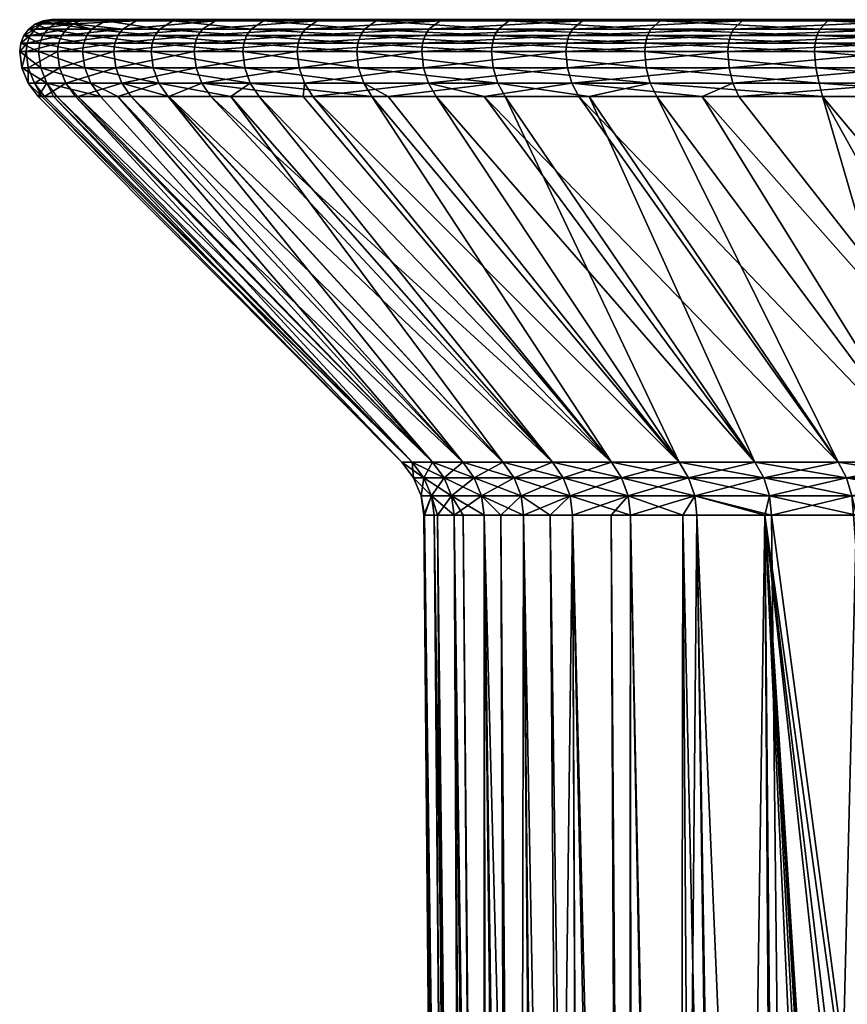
# Model space of a CAD drawing. Extents: x -0.371 to 0.222, y -0.116 to 0.
# Tile 19 of 256: x -0.371 to -0.358, y -0.015 to 0. Entities that reach past the tile are written whole.
import ezdxf

# ---------------------------------------------------------------- set-up
doc = ezdxf.new("R2010")
doc.units = 0
doc.layers.add('mesh', color=7, linetype='CONTINUOUS')

msp = doc.modelspace()

# ---------------------------------------------------------------- meshes
at = {"layer": 'mesh'}
mesh = msp.add_polyface(dxfattribs=at)
corners = [(-0.3704, -0.000472, -0.335936), (-0.370383, -0.000343, -0.335938), (-0.369709, -0.000472, -0.33265), (-0.370681, -0.000343, -0.339281), (-0.370698, -0.000472, -0.339281), (-0.370582, -0.000343, -0.342636), (-0.370599, -0.000472, -0.342638), (-0.370086, -0.000343, -0.345956), (-0.370103, -0.000472, -0.345959), (-0.370334, -0.000222, -0.335946), (-0.369692, -0.000343, -0.332654), (-0.370631, -0.000222, -0.339283), (-0.370532, -0.000222, -0.342632), (-0.370038, -0.000222, -0.345945), (-0.370255, -0.000119, -0.335957), (-0.369644, -0.000222, -0.332667), (-0.370552, -0.000119, -0.339285), (-0.370453, -0.000119, -0.342625), (-0.36996, -0.000119, -0.345929), (-0.370449, -0.000039, -0.339288), (-0.370153, -0.000039, -0.335973), (-0.37035, -0.000039, -0.342615), (-0.369858, -0.000039, -0.345908), (-0.370328, 0.000011, -0.339292), (-0.370034, 0.000011, -0.335991), (-0.37023, 0.000011, -0.342605), (-0.36974, 0.000011, -0.345883), (-0.370199, 0.000028, -0.339296), (-0.369906, 0.000028, -0.33601), (-0.370101, 0.000028, -0.342593), (-0.369614, 0.000028, -0.345856), (-0.370269, -0.00097, -0.335955), (-0.370665, -0.00073, -0.339282), (-0.370367, -0.00073, -0.335941), (-0.370566, -0.00097, -0.339285), (-0.370565, -0.00073, -0.342635), (-0.370467, -0.00097, -0.342626), (-0.37007, -0.00073, -0.345952), (-0.369676, -0.00073, -0.332659)]
mesh.append_faces([[corners[k] for k in face] for face in [(0, 1, 2, 2), (0, 3, 1, 1), (4, 3, 0, 0), (4, 5, 3, 3), (6, 5, 4, 4), (6, 7, 5, 5), (8, 7, 6, 6), (1, 9, 10, 10), (1, 11, 9, 9), (3, 11, 1, 1), (3, 12, 11, 11), (5, 12, 3, 3), (5, 13, 12, 12), (7, 13, 5, 5), (9, 14, 15, 15), (9, 16, 14, 14), (11, 16, 9, 9), (11, 17, 16, 16), (12, 17, 11, 11), (12, 18, 17, 17), (13, 18, 12, 12), (14, 19, 20, 20), (16, 19, 14, 14), (16, 21, 19, 19), (17, 21, 16, 16), (17, 22, 21, 21), (18, 22, 17, 17), (20, 23, 24, 24), (19, 23, 20, 20), (19, 25, 23, 23), (21, 25, 19, 19), (21, 26, 25, 25), (22, 26, 21, 21), (24, 27, 28, 28), (23, 27, 24, 24), (23, 29, 27, 27), (25, 29, 23, 23), (25, 30, 29, 29), (26, 30, 25, 25), (31, 32, 33, 33), (34, 35, 32, 32), (36, 37, 35, 35), (33, 0, 38, 38), (33, 4, 0, 0), (32, 4, 33, 33), (32, 6, 4, 4), (35, 6, 32, 32), (35, 8, 6, 6), (37, 8, 35, 35)]])
mesh = msp.add_polyface(dxfattribs=at)
corners = [(-0.368633, -0.000472, -0.329468), (-0.369692, -0.000343, -0.332654), (-0.368617, -0.000343, -0.329475), (-0.369709, -0.000472, -0.33265), (-0.370383, -0.000343, -0.335938), (-0.370103, -0.000472, -0.345959), (-0.369202, -0.000343, -0.349193), (-0.370086, -0.000343, -0.345956), (-0.369218, -0.000472, -0.349198), (-0.36794, -0.000343, -0.352303), (-0.367956, -0.000472, -0.352311), (-0.369644, -0.000222, -0.332667), (-0.368571, -0.000222, -0.329493), (-0.370334, -0.000222, -0.335946), (-0.369154, -0.000222, -0.349177), (-0.370038, -0.000222, -0.345945), (-0.367895, -0.000222, -0.352282), (-0.369858, -0.000039, -0.345908), (-0.368867, 0.000011, -0.34908), (-0.36974, 0.000011, -0.345883), (-0.36829, 0.000011, -0.329608), (-0.369226, 0.000028, -0.332781), (-0.36817, 0.000028, -0.329656), (-0.369351, 0.000011, -0.332747), (-0.369906, 0.000028, -0.33601), (-0.370034, 0.000011, -0.335991), (-0.368744, 0.000028, -0.349038), (-0.369614, 0.000028, -0.345856), (-0.367504, 0.000028, -0.352096), (-0.36851, -0.00097, -0.329518), (-0.369676, -0.00073, -0.332659), (-0.368602, -0.00073, -0.329481), (-0.36958, -0.00097, -0.332685), (-0.370367, -0.00073, -0.335941), (-0.369973, -0.00097, -0.345932), (-0.369186, -0.00073, -0.349188), (-0.37007, -0.00073, -0.345952), (-0.369092, -0.00097, -0.349156), (-0.367925, -0.00073, -0.352296), (-0.3704, -0.000472, -0.335936), (-0.369567, -0.000119, -0.332688), (-0.368497, -0.000119, -0.329523), (-0.370255, -0.000119, -0.335957), (-0.369079, -0.000119, -0.349152), (-0.36996, -0.000119, -0.345929), (-0.367824, -0.000119, -0.352248), (-0.370153, -0.000039, -0.335973), (-0.367621, 0.000011, -0.352151)]
mesh.append_faces([[corners[k] for k in face] for face in [(0, 1, 2, 2), (3, 1, 0, 0), (3, 4, 1, 1), (5, 6, 7, 7), (8, 6, 5, 5), (8, 9, 6, 6), (10, 9, 8, 8), (2, 11, 12, 12), (1, 11, 2, 2), (1, 13, 11, 11), (7, 14, 15, 15), (6, 14, 7, 7), (6, 16, 14, 14), (9, 16, 6, 6), (17, 18, 19, 19), (20, 21, 22, 22), (23, 21, 20, 20), (23, 24, 21, 21), (25, 24, 23, 23), (19, 26, 27, 27), (18, 26, 19, 19), (18, 28, 26, 26), (29, 30, 31, 31), (32, 33, 30, 30), (34, 35, 36, 36), (37, 38, 35, 35), (31, 3, 0, 0), (30, 3, 31, 31), (30, 39, 3, 3), (36, 8, 5, 5), (35, 8, 36, 36), (35, 10, 8, 8), (38, 10, 35, 35), (12, 40, 41, 41), (11, 40, 12, 12), (11, 42, 40, 40), (15, 43, 44, 44), (14, 43, 15, 15), (14, 45, 43, 43), (16, 45, 14, 14), (42, 46, 40, 40), (44, 43, 17, 17), (41, 23, 20, 20), (40, 23, 41, 41), (40, 25, 23, 23), (46, 25, 40, 40), (43, 18, 17, 17), (43, 47, 18, 18), (45, 47, 43, 43)]])
mesh = msp.add_polyface(dxfattribs=at)
corners = [(-0.36087, -0.000472, -0.31865), (-0.363267, -0.000343, -0.321001), (-0.360859, -0.000343, -0.318663), (-0.36328, -0.000472, -0.320989), (-0.365382, -0.000343, -0.323607), (-0.365396, -0.000472, -0.323597), (-0.364377, -0.000472, -0.35798), (-0.362098, -0.000343, -0.360446), (-0.364363, -0.000343, -0.357969), (-0.36211, -0.000472, -0.360458), (-0.359556, -0.000343, -0.362637), (-0.363231, -0.000222, -0.321034), (-0.360827, -0.000222, -0.318701), (-0.365342, -0.000222, -0.323636), (-0.364325, -0.000222, -0.357938), (-0.36632, -0.000343, -0.355242), (-0.362063, -0.000222, -0.36041), (-0.359525, -0.000222, -0.362597), (-0.364089, 0.000011, -0.357746), (-0.363988, 0.000028, -0.357665), (-0.366021, 0.000011, -0.355054), (-0.360784, -0.00097, -0.31875), (-0.363255, -0.00073, -0.321012), (-0.360848, -0.00073, -0.318675), (-0.363182, -0.00097, -0.321079), (-0.365369, -0.00073, -0.323616), (-0.364273, -0.00097, -0.357896), (-0.362086, -0.00073, -0.360434), (-0.36435, -0.00073, -0.357959), (-0.362017, -0.00097, -0.360362), (-0.359545, -0.00073, -0.362623), (-0.359566, -0.000472, -0.36265), (-0.342367, 0.000028, -0.340121), (-0.366751, 0.000028, -0.326678), (-0.36817, 0.000028, -0.329656), (-0.369906, 0.000028, -0.33601), (-0.370199, 0.000028, -0.339296), (-0.369226, 0.000028, -0.332781), (-0.369614, 0.000028, -0.345856), (-0.368744, 0.000028, -0.349038), (-0.370101, 0.000028, -0.342593), (-0.363172, -0.000119, -0.321088), (-0.360775, -0.000119, -0.318761), (-0.365277, -0.000119, -0.323682), (-0.364263, -0.000119, -0.357888), (-0.366278, -0.000222, -0.355216), (-0.362008, -0.000119, -0.360353), (-0.359477, -0.000119, -0.362534), (-0.363007, 0.000011, -0.321239), (-0.360629, 0.000011, -0.318931), (-0.365095, 0.000011, -0.323813), (-0.366211, -0.000119, -0.355173), (-0.361852, 0.000011, -0.360192), (-0.359341, 0.000011, -0.362356), (-0.36499, 0.000028, -0.323888)]
mesh.append_faces([[corners[k] for k in face] for face in [(0, 1, 2, 2), (3, 1, 0, 0), (3, 4, 1, 1), (5, 4, 3, 3), (6, 7, 8, 8), (9, 7, 6, 6), (9, 10, 7, 7), (2, 11, 12, 12), (1, 11, 2, 2), (1, 13, 11, 11), (4, 13, 1, 1), (8, 14, 15, 15), (8, 16, 14, 14), (7, 16, 8, 8), (7, 17, 16, 16), (18, 19, 20, 20), (21, 22, 23, 23), (24, 25, 22, 22), (26, 27, 28, 28), (29, 30, 27, 27), (23, 3, 0, 0), (22, 3, 23, 23), (22, 5, 3, 3), (25, 5, 22, 22), (28, 9, 6, 6), (27, 9, 28, 28), (27, 31, 9, 9), (32, 33, 34, 34), (32, 35, 36, 36), (32, 37, 35, 35), (32, 38, 39, 39), (32, 40, 38, 38), (12, 41, 42, 42), (11, 41, 12, 12), (11, 43, 41, 41), (13, 43, 11, 11), (14, 44, 45, 45), (14, 46, 44, 44), (16, 46, 14, 14), (16, 47, 46, 46), (42, 48, 49, 49), (41, 48, 42, 42), (41, 50, 48, 48), (43, 50, 41, 41), (44, 18, 51, 51), (44, 52, 18, 18), (46, 52, 44, 44), (46, 53, 52, 52), (50, 54, 48, 48), (18, 52, 19, 19)]])
mesh = msp.add_polyface(dxfattribs=at)
corners = [(-0.35531, -0.000472, -0.314904), (-0.355302, -0.000343, -0.314919), (-0.352236, -0.000472, -0.31355), (-0.358192, -0.000343, -0.316626), (-0.358201, -0.000472, -0.316612), (-0.356781, -0.000472, -0.364526), (-0.353786, -0.000343, -0.366044), (-0.356772, -0.000343, -0.364512), (-0.353793, -0.000472, -0.36606), (-0.355279, -0.000222, -0.314964), (-0.35223, -0.000343, -0.313566), (-0.358164, -0.000222, -0.316668), (-0.353766, -0.000222, -0.365998), (-0.356747, -0.000222, -0.364469), (-0.35514, 0.000011, -0.315234), (-0.355081, 0.000028, -0.315349), (-0.352107, 0.000011, -0.313898), (-0.357922, 0.000028, -0.317027), (-0.357994, 0.000011, -0.316919), (-0.356592, 0.000011, -0.364207), (-0.353591, 0.000028, -0.365602), (-0.356526, 0.000028, -0.364096), (-0.353644, 0.000011, -0.365721), (-0.356713, -0.00097, -0.364412), (-0.353676, -0.001177, -0.365794), (-0.353739, -0.00097, -0.365938), (-0.356034, -0.001177, -0.364584), (-0.356633, -0.001177, -0.364276), (-0.355249, -0.00097, -0.315022), (-0.355177, -0.001177, -0.315163), (-0.358127, -0.00097, -0.316722), (-0.353903, -0.001177, -0.314601), (-0.35219, -0.00097, -0.313675), (-0.355294, -0.00073, -0.314934), (-0.358182, -0.00073, -0.31664), (-0.353779, -0.00073, -0.366029), (-0.356763, -0.00073, -0.364497), (-0.352224, -0.00073, -0.313582), (-0.353264, -0.006926, -0.359628), (-0.35157, -0.006926, -0.360481), (-0.36817, 0.000028, -0.329656), (-0.369226, 0.000028, -0.332781), (-0.342367, 0.000028, -0.340121), (-0.370199, 0.000028, -0.339296), (-0.370101, 0.000028, -0.342593), (-0.368744, 0.000028, -0.349038), (-0.367504, 0.000028, -0.352096), (-0.359263, 0.000028, -0.362253), (-0.355243, -0.000119, -0.315035), (-0.352213, -0.000222, -0.313613), (-0.358119, -0.000119, -0.316734), (-0.353734, -0.000119, -0.365926), (-0.356706, -0.000119, -0.3644), (-0.352185, -0.000119, -0.313688), (-0.353264, -0.006926, -0.320614), (-0.358075, -0.001177, -0.31688), (-0.360629, 0.000011, -0.318931), (-0.361852, 0.000011, -0.360192)]
mesh.append_faces([[corners[k] for k in face] for face in [(0, 1, 2, 2), (0, 3, 1, 1), (4, 3, 0, 0), (5, 6, 7, 7), (8, 6, 5, 5), (1, 9, 10, 10), (1, 11, 9, 9), (3, 11, 1, 1), (7, 12, 13, 13), (6, 12, 7, 7), (14, 15, 16, 16), (14, 17, 15, 15), (18, 17, 14, 14), (19, 20, 21, 21), (22, 20, 19, 19), (23, 24, 25, 25), (23, 26, 24, 24), (23, 27, 26, 26), (28, 29, 30, 30), (28, 31, 29, 29), (32, 31, 28, 28), (28, 33, 32, 32), (28, 34, 33, 33), (30, 34, 28, 28), (23, 35, 36, 36), (25, 35, 23, 23), (33, 0, 37, 37), (33, 4, 0, 0), (34, 4, 33, 33), (36, 8, 5, 5), (35, 8, 36, 36), (38, 26, 27, 27), (39, 24, 26, 26), (40, 41, 42, 42), (43, 44, 42, 42), (45, 46, 42, 42), (42, 47, 21, 21), (9, 48, 49, 49), (9, 50, 48, 48), (11, 50, 9, 9), (13, 51, 52, 52), (12, 51, 13, 13), (48, 14, 53, 53), (48, 18, 14, 14), (50, 18, 48, 48), (52, 22, 19, 19), (51, 22, 52, 52), (54, 55, 29, 29), (42, 17, 56, 56), (42, 57, 47, 47)]])
mesh = msp.add_polyface(dxfattribs=at)
corners = [(-0.365396, -0.000472, -0.323597), (-0.367174, -0.000343, -0.326445), (-0.365382, -0.000343, -0.323607), (-0.367189, -0.000472, -0.326436), (-0.368617, -0.000343, -0.329475), (-0.368633, -0.000472, -0.329468), (-0.367956, -0.000472, -0.352311), (-0.36632, -0.000343, -0.355242), (-0.36794, -0.000343, -0.352303), (-0.366334, -0.000472, -0.355251), (-0.364363, -0.000343, -0.357969), (-0.364377, -0.000472, -0.35798), (-0.36713, -0.000222, -0.326469), (-0.365342, -0.000222, -0.323636), (-0.368571, -0.000222, -0.329493), (-0.366278, -0.000222, -0.355216), (-0.367895, -0.000222, -0.352282), (-0.364325, -0.000222, -0.357938), (-0.365095, 0.000011, -0.323813), (-0.366751, 0.000028, -0.326678), (-0.36499, 0.000028, -0.323888), (-0.366864, 0.000011, -0.326615), (-0.36817, 0.000028, -0.329656), (-0.36829, 0.000011, -0.329608), (-0.367621, 0.000011, -0.352151), (-0.367504, 0.000028, -0.352096), (-0.368867, 0.000011, -0.34908), (-0.365912, 0.000028, -0.354985), (-0.366021, 0.000011, -0.355054), (-0.363988, 0.000028, -0.357665), (-0.365288, -0.00097, -0.323674), (-0.367159, -0.00073, -0.326453), (-0.365369, -0.00073, -0.323616), (-0.367072, -0.00097, -0.326501), (-0.368602, -0.00073, -0.329481), (-0.367836, -0.00097, -0.352253), (-0.366306, -0.00073, -0.355233), (-0.367925, -0.00073, -0.352296), (-0.366222, -0.00097, -0.355181), (-0.36435, -0.00073, -0.357959), (-0.36706, -0.000119, -0.326507), (-0.365277, -0.000119, -0.323682), (-0.368497, -0.000119, -0.329523), (-0.366211, -0.000119, -0.355173), (-0.367824, -0.000119, -0.352248), (-0.364263, -0.000119, -0.357888), (-0.364089, 0.000011, -0.357746)]
mesh.append_faces([[corners[k] for k in face] for face in [(0, 1, 2, 2), (3, 1, 0, 0), (3, 4, 1, 1), (5, 4, 3, 3), (6, 7, 8, 8), (9, 7, 6, 6), (9, 10, 7, 7), (11, 10, 9, 9), (2, 12, 13, 13), (1, 12, 2, 2), (1, 14, 12, 12), (4, 14, 1, 1), (8, 15, 16, 16), (7, 15, 8, 8), (7, 17, 15, 15), (18, 19, 20, 20), (21, 19, 18, 18), (21, 22, 19, 19), (23, 22, 21, 21), (24, 25, 26, 26), (24, 27, 25, 25), (28, 27, 24, 24), (28, 29, 27, 27), (30, 31, 32, 32), (33, 34, 31, 31), (35, 36, 37, 37), (38, 39, 36, 36), (32, 3, 0, 0), (31, 3, 32, 32), (31, 5, 3, 3), (34, 5, 31, 31), (37, 9, 6, 6), (36, 9, 37, 37), (36, 11, 9, 9), (39, 11, 36, 36), (13, 40, 41, 41), (12, 40, 13, 13), (12, 42, 40, 40), (14, 42, 12, 12), (16, 43, 44, 44), (15, 43, 16, 16), (15, 45, 43, 43), (41, 21, 18, 18), (40, 21, 41, 41), (40, 23, 21, 21), (42, 23, 40, 40), (44, 28, 24, 24), (43, 28, 44, 44), (43, 46, 28, 28)]])
mesh = msp.add_polyface(dxfattribs=at)
corners = [(-0.358201, -0.000472, -0.316612), (-0.360859, -0.000343, -0.318663), (-0.358192, -0.000343, -0.316626), (-0.36087, -0.000472, -0.31865), (-0.359566, -0.000472, -0.36265), (-0.359556, -0.000343, -0.362637), (-0.36211, -0.000472, -0.360458), (-0.356772, -0.000343, -0.364512), (-0.356781, -0.000472, -0.364526), (-0.360827, -0.000222, -0.318701), (-0.358164, -0.000222, -0.316668), (-0.359525, -0.000222, -0.362597), (-0.362098, -0.000343, -0.360446), (-0.356747, -0.000222, -0.364469), (-0.359341, 0.000011, -0.362356), (-0.356526, 0.000028, -0.364096), (-0.359263, 0.000028, -0.362253), (-0.356592, 0.000011, -0.364207), (-0.356713, -0.00097, -0.364412), (-0.35939, -0.001177, -0.362419), (-0.356633, -0.001177, -0.364276), (-0.359485, -0.00097, -0.362545), (-0.359968, -0.001177, -0.361921), (-0.362017, -0.00097, -0.360362), (-0.358127, -0.00097, -0.316722), (-0.360848, -0.00073, -0.318675), (-0.358182, -0.00073, -0.31664), (-0.360784, -0.00097, -0.31875), (-0.359545, -0.00073, -0.362623), (-0.356763, -0.00073, -0.364497), (-0.362086, -0.00073, -0.360434), (-0.356404, -0.006926, -0.357505), (-0.361908, -0.001177, -0.360249), (-0.354879, -0.006926, -0.358633), (-0.342367, 0.000028, -0.340121), (-0.36499, 0.000028, -0.323888), (-0.366751, 0.000028, -0.326678), (-0.365912, 0.000028, -0.354985), (-0.363988, 0.000028, -0.357665), (-0.367504, 0.000028, -0.352096), (-0.360775, -0.000119, -0.318761), (-0.358119, -0.000119, -0.316734), (-0.359477, -0.000119, -0.362534), (-0.362063, -0.000222, -0.36041), (-0.356706, -0.000119, -0.3644), (-0.360629, 0.000011, -0.318931), (-0.357994, 0.000011, -0.316919), (-0.362008, -0.000119, -0.360353), (-0.357922, 0.000028, -0.317027), (-0.361852, 0.000011, -0.360192), (-0.358075, -0.001177, -0.31688), (-0.360681, -0.001177, -0.31887), (-0.355177, -0.001177, -0.315163), (-0.356404, -0.006926, -0.322736), (-0.363007, 0.000011, -0.321239)]
mesh.append_faces([[corners[k] for k in face] for face in [(0, 1, 2, 2), (3, 1, 0, 0), (4, 5, 6, 6), (4, 7, 5, 5), (8, 7, 4, 4), (2, 9, 10, 10), (1, 9, 2, 2), (5, 11, 12, 12), (5, 13, 11, 11), (7, 13, 5, 5), (14, 15, 16, 16), (17, 15, 14, 14), (18, 19, 20, 20), (21, 19, 18, 18), (21, 22, 19, 19), (23, 22, 21, 21), (24, 25, 26, 26), (27, 25, 24, 24), (21, 28, 23, 23), (21, 29, 28, 28), (18, 29, 21, 21), (26, 3, 0, 0), (25, 3, 26, 26), (28, 4, 30, 30), (28, 8, 4, 4), (29, 8, 28, 28), (31, 22, 32, 32), (33, 19, 22, 22), (33, 20, 19, 19), (34, 35, 36, 36), (34, 37, 38, 38), (34, 39, 37, 37), (10, 40, 41, 41), (9, 40, 10, 10), (11, 42, 43, 43), (11, 44, 42, 42), (13, 44, 11, 11), (41, 45, 46, 46), (40, 45, 41, 41), (42, 14, 47, 47), (42, 17, 14, 14), (44, 17, 42, 42), (46, 45, 48, 48), (14, 16, 49, 49), (27, 50, 51, 51), (24, 50, 27, 27), (24, 52, 50, 50), (53, 51, 50, 50), (34, 45, 54, 54)]])
mesh = msp.add_polyface(dxfattribs=at)
corners = [(-0.349024, -0.000472, -0.31257), (-0.35223, -0.000343, -0.313566), (-0.34902, -0.000343, -0.312586), (-0.352236, -0.000472, -0.31355), (-0.355302, -0.000343, -0.314919), (-0.353793, -0.000472, -0.36606), (-0.35064, -0.000343, -0.367213), (-0.353786, -0.000343, -0.366044), (-0.350645, -0.000472, -0.367229), (-0.347378, -0.000343, -0.368001), (-0.352213, -0.000222, -0.313613), (-0.349009, -0.000222, -0.312635), (-0.355279, -0.000222, -0.314964), (-0.350625, -0.000222, -0.367165), (-0.353766, -0.000222, -0.365998), (-0.347369, -0.000222, -0.367952), (-0.352107, 0.000011, -0.313898), (-0.352062, 0.000028, -0.314019), (-0.348937, 0.000011, -0.31293), (-0.355081, 0.000028, -0.315349), (-0.353644, 0.000011, -0.365721), (-0.350499, 0.000028, -0.366751), (-0.353591, 0.000028, -0.365602), (-0.350537, 0.000011, -0.366875), (-0.350606, -0.00097, -0.367102), (-0.351697, -0.001177, -0.366529), (-0.35056, -0.001177, -0.366951), (-0.353739, -0.00097, -0.365938), (-0.353676, -0.001177, -0.365794), (-0.35219, -0.00097, -0.313675), (-0.352135, -0.001177, -0.313823), (-0.353903, -0.001177, -0.314601), (-0.348993, -0.00097, -0.312699), (-0.349428, -0.001177, -0.312996), (-0.352224, -0.00073, -0.313582), (-0.349017, -0.00073, -0.312603), (-0.355294, -0.00073, -0.314934), (-0.350635, -0.00073, -0.367197), (-0.353779, -0.00073, -0.366029), (-0.347375, -0.00073, -0.367985), (-0.35531, -0.000472, -0.314904), (-0.347381, -0.000472, -0.368018), (-0.349811, -0.006926, -0.361189), (-0.347997, -0.006926, -0.361744), (-0.342367, 0.000028, -0.340121), (-0.352185, -0.000119, -0.313688), (-0.34899, -0.000119, -0.312712), (-0.355243, -0.000119, -0.315035), (-0.350602, -0.000119, -0.367089), (-0.353734, -0.000119, -0.365926), (-0.347355, -0.000119, -0.367874), (-0.348966, -0.000039, -0.312813), (-0.35514, 0.000011, -0.315234), (-0.363007, 0.000011, -0.321239), (-0.36499, 0.000028, -0.323888), (-0.363988, 0.000028, -0.357665), (-0.361852, 0.000011, -0.360192)]
mesh.append_faces([[corners[k] for k in face] for face in [(0, 1, 2, 2), (3, 1, 0, 0), (3, 4, 1, 1), (5, 6, 7, 7), (8, 6, 5, 5), (8, 9, 6, 6), (2, 10, 11, 11), (1, 10, 2, 2), (1, 12, 10, 10), (7, 13, 14, 14), (6, 13, 7, 7), (6, 15, 13, 13), (16, 17, 18, 18), (16, 19, 17, 17), (20, 21, 22, 22), (23, 21, 20, 20), (24, 25, 26, 26), (27, 25, 24, 24), (27, 28, 25, 25), (29, 30, 31, 31), (32, 30, 29, 29), (32, 33, 30, 30), (32, 34, 35, 35), (29, 34, 32, 32), (29, 36, 34, 34), (27, 37, 38, 38), (24, 37, 27, 27), (24, 39, 37, 37), (35, 3, 0, 0), (34, 3, 35, 35), (34, 40, 3, 3), (38, 8, 5, 5), (37, 8, 38, 38), (37, 41, 8, 8), (42, 25, 28, 28), (43, 26, 25, 25), (44, 17, 19, 19), (11, 45, 46, 46), (10, 45, 11, 11), (10, 47, 45, 45), (14, 48, 49, 49), (13, 48, 14, 14), (13, 50, 48, 48), (45, 16, 51, 51), (45, 52, 16, 16), (49, 23, 20, 20), (48, 23, 49, 49), (53, 54, 44, 44), (55, 56, 44, 44)]])
mesh = msp.add_polyface(dxfattribs=at)
corners = [(-0.345719, -0.000472, -0.311976), (-0.34902, -0.000343, -0.312586), (-0.345717, -0.000343, -0.311993), (-0.349024, -0.000472, -0.31257), (-0.347381, -0.000472, -0.368018), (-0.347378, -0.000343, -0.368001), (-0.350645, -0.000472, -0.367229), (-0.344045, -0.000343, -0.368398), (-0.349009, -0.000222, -0.312635), (-0.345711, -0.000222, -0.312042), (-0.347369, -0.000222, -0.367952), (-0.35064, -0.000343, -0.367213), (-0.344042, -0.000222, -0.368348), (-0.34899, -0.000119, -0.312712), (-0.345702, -0.000119, -0.312121), (-0.347355, -0.000119, -0.367874), (-0.350625, -0.000222, -0.367165), (-0.344037, -0.000119, -0.368269), (-0.348966, -0.000039, -0.312813), (-0.34569, -0.000039, -0.312224), (-0.344031, -0.000039, -0.368165), (-0.347336, -0.000039, -0.367772), (-0.348937, 0.000011, -0.31293), (-0.345675, 0.000011, -0.312344), (-0.352107, 0.000011, -0.313898), (-0.344024, 0.000011, -0.368045), (-0.347315, 0.000011, -0.367653), (-0.348907, 0.000028, -0.313056), (-0.34566, 0.000028, -0.312472), (-0.352062, 0.000028, -0.314019), (-0.350537, 0.000011, -0.366875), (-0.347292, 0.000028, -0.367526), (-0.350499, 0.000028, -0.366751), (-0.344016, 0.000028, -0.367916), (-0.347357, -0.00097, -0.367887), (-0.347329, -0.001177, -0.367732), (-0.347106, -0.001177, -0.367758), (-0.35056, -0.001177, -0.366951), (-0.350606, -0.00097, -0.367102), (-0.348993, -0.00097, -0.312699), (-0.348956, -0.001177, -0.312852), (-0.349428, -0.001177, -0.312996), (-0.345685, -0.001177, -0.312264), (-0.345703, -0.00097, -0.312108), (-0.349017, -0.00073, -0.312603), (-0.345715, -0.00073, -0.312009), (-0.347375, -0.00073, -0.367985), (-0.344044, -0.00073, -0.368381), (-0.350635, -0.00073, -0.367197), (-0.344046, -0.000472, -0.368415), (-0.347997, -0.006926, -0.361744), (-0.346143, -0.006926, -0.362144), (-0.342367, 0.000028, -0.340121), (-0.355081, 0.000028, -0.315349), (-0.357922, 0.000028, -0.317027), (-0.353591, 0.000028, -0.365602), (-0.356526, 0.000028, -0.364096), (-0.352185, -0.000119, -0.313688), (-0.350602, -0.000119, -0.367089)]
mesh.append_faces([[corners[k] for k in face] for face in [(0, 1, 2, 2), (3, 1, 0, 0), (4, 5, 6, 6), (4, 7, 5, 5), (2, 8, 9, 9), (1, 8, 2, 2), (5, 10, 11, 11), (5, 12, 10, 10), (9, 13, 14, 14), (8, 13, 9, 9), (10, 15, 16, 16), (10, 17, 15, 15), (14, 18, 19, 19), (13, 18, 14, 14), (15, 20, 21, 21), (19, 22, 23, 23), (18, 22, 19, 19), (18, 24, 22, 22), (21, 25, 26, 26), (23, 27, 28, 28), (22, 27, 23, 23), (22, 29, 27, 27), (30, 31, 32, 32), (26, 31, 30, 30), (26, 33, 31, 31), (34, 35, 36, 36), (34, 37, 35, 35), (38, 37, 34, 34), (39, 40, 41, 41), (39, 42, 40, 40), (43, 42, 39, 39), (43, 44, 45, 45), (39, 44, 43, 43), (34, 46, 38, 38), (34, 47, 46, 46), (45, 3, 0, 0), (44, 3, 45, 45), (46, 4, 48, 48), (46, 49, 4, 4), (50, 35, 37, 37), (51, 36, 35, 35), (52, 27, 29, 29), (53, 54, 52, 52), (52, 32, 31, 31), (52, 55, 32, 32), (56, 55, 52, 52), (13, 57, 18, 18), (15, 21, 58, 58), (58, 26, 30, 30), (21, 26, 58, 58)]])
mesh = msp.add_polyface(dxfattribs=at)
corners = [(-0.367836, -0.00097, -0.352253), (-0.369092, -0.00097, -0.349156), (-0.368352, -0.001177, -0.350562), (-0.366222, -0.00097, -0.355181), (-0.36624, -0.001177, -0.354821), (-0.366089, -0.001177, -0.355096), (-0.367694, -0.001177, -0.352186), (-0.368943, -0.001177, -0.349105), (-0.369783, -0.001177, -0.346029), (-0.369973, -0.00097, -0.345932), (-0.369819, -0.001177, -0.345899), (-0.37031, -0.001177, -0.342612), (-0.370467, -0.00097, -0.342626), (-0.370348, -0.001177, -0.34131), (-0.370566, -0.00097, -0.339285), (-0.370408, -0.001177, -0.339289), (-0.370269, -0.00097, -0.335955), (-0.370165, -0.001177, -0.33656), (-0.36851, -0.00097, -0.329518), (-0.367072, -0.00097, -0.326501), (-0.367378, -0.001177, -0.327509), (-0.370113, -0.001177, -0.335979), (-0.369428, -0.001177, -0.332726), (-0.36958, -0.00097, -0.332685), (-0.369155, -0.001177, -0.331918), (-0.368364, -0.001177, -0.329577), (-0.366934, -0.001177, -0.326577), (-0.36516, -0.001177, -0.323766), (-0.367159, -0.00073, -0.326453), (-0.365288, -0.00097, -0.323674), (-0.368602, -0.00073, -0.329481), (-0.369676, -0.00073, -0.332659), (-0.370367, -0.00073, -0.335941), (-0.370665, -0.00073, -0.339282), (-0.370565, -0.00073, -0.342635), (-0.37007, -0.00073, -0.345952), (-0.369186, -0.00073, -0.349188), (-0.367925, -0.00073, -0.352296), (-0.366306, -0.00073, -0.355233), (-0.3631, -0.006926, -0.33179), (-0.363732, -0.006926, -0.333578), (-0.36421, -0.006926, -0.335413), (-0.36453, -0.006926, -0.337283), (-0.364691, -0.006926, -0.339172), (-0.364691, -0.006926, -0.341069), (-0.36453, -0.006926, -0.342959), (-0.36421, -0.006926, -0.344828), (-0.363732, -0.006926, -0.346664), (-0.3631, -0.006926, -0.348452), (-0.362319, -0.006926, -0.35018)]
mesh.append_faces([[corners[k] for k in face] for face in [(0, 1, 2, 2), (3, 4, 5, 5), (0, 4, 3, 3), (0, 6, 4, 4), (2, 6, 0, 0), (1, 7, 2, 2), (1, 8, 7, 7), (9, 8, 1, 1), (9, 10, 8, 8), (9, 11, 10, 10), (12, 11, 9, 9), (12, 13, 11, 11), (14, 13, 12, 12), (14, 15, 13, 13), (16, 15, 14, 14), (16, 17, 15, 15), (18, 19, 20, 20), (16, 21, 17, 17), (16, 22, 21, 21), (23, 22, 16, 16), (23, 24, 22, 22), (18, 24, 23, 23), (18, 25, 24, 24), (20, 25, 18, 18), (19, 26, 20, 20), (19, 27, 26, 26), (19, 28, 29, 29), (18, 30, 19, 19), (23, 31, 18, 18), (16, 32, 23, 23), (14, 33, 16, 16), (12, 34, 14, 14), (9, 35, 12, 12), (1, 36, 9, 9), (0, 37, 1, 1), (3, 38, 0, 0), (39, 25, 20, 20), (40, 24, 25, 25), (41, 22, 24, 24), (41, 21, 22, 22), (42, 17, 21, 21), (43, 15, 17, 17), (44, 13, 15, 15), (45, 11, 13, 13), (45, 10, 11, 11), (46, 8, 10, 10), (47, 7, 8, 8), (48, 2, 7, 7), (49, 6, 2, 2)]])
mesh = msp.add_polyface(dxfattribs=at)
corners = [(-0.362017, -0.00097, -0.360362), (-0.364273, -0.00097, -0.357896), (-0.363393, -0.001177, -0.358625), (-0.361908, -0.001177, -0.360249), (-0.359968, -0.001177, -0.361921), (-0.364151, -0.001177, -0.357797), (-0.366089, -0.001177, -0.355096), (-0.366222, -0.00097, -0.355181), (-0.363182, -0.00097, -0.321079), (-0.360784, -0.00097, -0.31875), (-0.361744, -0.001177, -0.319902), (-0.365288, -0.00097, -0.323674), (-0.36516, -0.001177, -0.323766), (-0.367072, -0.00097, -0.326501), (-0.364905, -0.001177, -0.323452), (-0.363066, -0.001177, -0.321185), (-0.360681, -0.001177, -0.31887), (-0.363255, -0.00073, -0.321012), (-0.365369, -0.00073, -0.323616), (-0.36435, -0.00073, -0.357959), (-0.362086, -0.00073, -0.360434), (-0.364504, -0.007171, -0.341061), (-0.364691, -0.006926, -0.341069), (-0.364691, -0.006926, -0.339172), (-0.364344, -0.007171, -0.342935), (-0.36453, -0.006926, -0.342959), (-0.364026, -0.007171, -0.344789), (-0.36421, -0.006926, -0.344828), (-0.363552, -0.007171, -0.346609), (-0.363732, -0.006926, -0.346664), (-0.362926, -0.007171, -0.348382), (-0.3631, -0.006926, -0.348452), (-0.362151, -0.007171, -0.350096), (-0.362319, -0.006926, -0.35018), (-0.361234, -0.007171, -0.351738), (-0.361394, -0.006926, -0.351836), (-0.35914, -0.006926, -0.325358), (-0.360332, -0.006926, -0.326834), (-0.361394, -0.006926, -0.328405), (-0.366934, -0.001177, -0.326577), (-0.362319, -0.006926, -0.330061), (-0.367378, -0.001177, -0.327509), (-0.3631, -0.006926, -0.33179), (-0.363732, -0.006926, -0.333578), (-0.368364, -0.001177, -0.329577), (-0.36421, -0.006926, -0.335413), (-0.369155, -0.001177, -0.331918), (-0.36453, -0.006926, -0.337283), (-0.370113, -0.001177, -0.335979), (-0.370165, -0.001177, -0.33656), (-0.370408, -0.001177, -0.339289), (-0.370348, -0.001177, -0.34131), (-0.369819, -0.001177, -0.345899), (-0.369783, -0.001177, -0.346029), (-0.368943, -0.001177, -0.349105), (-0.368352, -0.001177, -0.350562), (-0.367694, -0.001177, -0.352186), (-0.36624, -0.001177, -0.354821), (-0.360332, -0.006926, -0.353407), (-0.35914, -0.006926, -0.354883), (-0.357828, -0.006926, -0.356252)]
mesh.append_faces([[corners[k] for k in face] for face in [(0, 1, 2, 2), (0, 3, 4, 4), (2, 3, 0, 0), (1, 5, 2, 2), (1, 6, 5, 5), (7, 6, 1, 1), (8, 9, 10, 10), (11, 12, 13, 13), (11, 14, 12, 12), (8, 14, 11, 11), (8, 15, 14, 14), (10, 15, 8, 8), (9, 16, 10, 10), (8, 17, 9, 9), (11, 18, 8, 8), (1, 19, 7, 7), (0, 20, 1, 1), (21, 22, 23, 23), (24, 25, 22, 22), (26, 27, 25, 25), (28, 29, 27, 27), (30, 31, 29, 29), (32, 33, 31, 31), (34, 35, 33, 33), (36, 15, 10, 10), (37, 14, 15, 15), (37, 12, 14, 14), (38, 12, 37, 37), (38, 39, 12, 12), (40, 39, 38, 38), (40, 41, 39, 39), (42, 41, 40, 40), (43, 44, 42, 42), (45, 46, 43, 43), (47, 48, 45, 45), (23, 49, 47, 47), (22, 50, 23, 23), (25, 51, 22, 22), (27, 52, 25, 25), (29, 53, 27, 27), (31, 54, 29, 29), (33, 55, 31, 31), (35, 56, 33, 33), (35, 57, 56, 56), (35, 6, 57, 57), (58, 6, 35, 35), (58, 5, 6, 6), (59, 5, 58, 58), (59, 2, 5, 5), (60, 3, 2, 2)]])
mesh = msp.add_polyface(dxfattribs=at)
corners = [(-0.356286, -0.007171, -0.322882), (-0.354879, -0.006926, -0.321608), (-0.354774, -0.007171, -0.321764), (-0.356404, -0.006926, -0.322736), (-0.357698, -0.007171, -0.324124), (-0.357828, -0.006926, -0.323989), (-0.358999, -0.007171, -0.325482), (-0.35914, -0.006926, -0.325358), (-0.360181, -0.007171, -0.326946), (-0.360332, -0.006926, -0.326834), (-0.361234, -0.007171, -0.328504), (-0.361394, -0.006926, -0.328405), (-0.360181, -0.007171, -0.353296), (-0.360332, -0.006926, -0.353407), (-0.361394, -0.006926, -0.351836), (-0.358999, -0.007171, -0.354759), (-0.35914, -0.006926, -0.354883), (-0.357698, -0.007171, -0.356117), (-0.357828, -0.006926, -0.356252), (-0.356286, -0.007171, -0.35736), (-0.356404, -0.006926, -0.357505), (-0.354774, -0.007171, -0.358478), (-0.354879, -0.006926, -0.358633), (-0.353173, -0.007171, -0.359464), (-0.356212, -0.007455, -0.322974), (-0.354708, -0.007455, -0.321862), (-0.357616, -0.007455, -0.32421), (-0.35891, -0.007455, -0.325561), (-0.360085, -0.007455, -0.327016), (-0.361133, -0.007455, -0.328566), (-0.360085, -0.007455, -0.353225), (-0.361234, -0.007171, -0.351738), (-0.35891, -0.007455, -0.354681), (-0.357616, -0.007455, -0.356031), (-0.356212, -0.007455, -0.357267), (-0.354708, -0.007455, -0.358379), (-0.360681, -0.001177, -0.31887), (-0.361744, -0.001177, -0.319902), (-0.363066, -0.001177, -0.321185), (-0.363393, -0.001177, -0.358625), (-0.361908, -0.001177, -0.360249), (-0.359968, -0.001177, -0.361921), (-0.353264, -0.006926, -0.359628), (-0.356633, -0.001177, -0.364276), (-0.358075, -0.001177, -0.31688), (-0.353264, -0.006926, -0.320614)]
mesh.append_faces([[corners[k] for k in face] for face in [(0, 1, 2, 2), (0, 3, 1, 1), (4, 3, 0, 0), (4, 5, 3, 3), (6, 5, 4, 4), (6, 7, 5, 5), (8, 7, 6, 6), (8, 9, 7, 7), (10, 9, 8, 8), (10, 11, 9, 9), (12, 13, 14, 14), (15, 13, 12, 12), (15, 16, 13, 13), (17, 16, 15, 15), (17, 18, 16, 16), (19, 18, 17, 17), (19, 20, 18, 18), (21, 20, 19, 19), (21, 22, 20, 20), (23, 22, 21, 21), (24, 2, 25, 25), (24, 0, 2, 2), (26, 0, 24, 24), (26, 4, 0, 0), (27, 4, 26, 26), (27, 6, 4, 4), (28, 6, 27, 27), (28, 8, 6, 6), (29, 8, 28, 28), (29, 10, 8, 8), (30, 12, 31, 31), (32, 12, 30, 30), (32, 15, 12, 12), (33, 15, 32, 32), (33, 17, 15, 15), (34, 17, 33, 33), (34, 19, 17, 17), (35, 19, 34, 34), (35, 21, 19, 19), (5, 36, 3, 3), (5, 37, 36, 36), (7, 37, 5, 5), (9, 38, 7, 7), (18, 39, 16, 16), (20, 40, 18, 18), (22, 41, 20, 20), (42, 43, 22, 22), (1, 44, 45, 45), (3, 44, 1, 1)]])
mesh = msp.add_polyface(dxfattribs=at)
corners = [(-0.36391, -0.007455, -0.344764), (-0.363398, -0.007761, -0.346562), (-0.363439, -0.007455, -0.346574), (-0.362045, -0.007455, -0.350042), (-0.361097, -0.007761, -0.351653), (-0.361133, -0.007455, -0.351675), (-0.362151, -0.007171, -0.330146), (-0.361394, -0.006926, -0.328405), (-0.361234, -0.007171, -0.328504), (-0.362319, -0.006926, -0.330061), (-0.362926, -0.007171, -0.331859), (-0.3631, -0.006926, -0.33179), (-0.363552, -0.007171, -0.333633), (-0.363732, -0.006926, -0.333578), (-0.364026, -0.007171, -0.335453), (-0.36421, -0.006926, -0.335413), (-0.364344, -0.007171, -0.337306), (-0.36453, -0.006926, -0.337283), (-0.364504, -0.007171, -0.33918), (-0.364691, -0.006926, -0.339172), (-0.364504, -0.007171, -0.341061), (-0.364344, -0.007171, -0.342935), (-0.364691, -0.006926, -0.341069), (-0.364026, -0.007171, -0.344789), (-0.36453, -0.006926, -0.342959), (-0.363552, -0.007171, -0.346609), (-0.36421, -0.006926, -0.344828), (-0.362926, -0.007171, -0.348382), (-0.363732, -0.006926, -0.346664), (-0.362151, -0.007171, -0.350096), (-0.3631, -0.006926, -0.348452), (-0.361234, -0.007171, -0.351738), (-0.362319, -0.006926, -0.35018), (-0.360181, -0.007171, -0.353296), (-0.361394, -0.006926, -0.351836), (-0.362045, -0.007455, -0.330199), (-0.361133, -0.007455, -0.328566), (-0.362816, -0.007455, -0.331904), (-0.363439, -0.007455, -0.333668), (-0.36391, -0.007455, -0.335478), (-0.364226, -0.007455, -0.337322), (-0.364385, -0.007455, -0.339185), (-0.364385, -0.007455, -0.341056), (-0.364226, -0.007455, -0.34292), (-0.362816, -0.007455, -0.348338), (-0.360085, -0.007455, -0.353225)]
mesh.append_faces([[corners[k] for k in face] for face in [(0, 1, 2, 2), (3, 4, 5, 5), (6, 7, 8, 8), (6, 9, 7, 7), (10, 9, 6, 6), (10, 11, 9, 9), (12, 11, 10, 10), (12, 13, 11, 11), (14, 13, 12, 12), (14, 15, 13, 13), (16, 15, 14, 14), (16, 17, 15, 15), (18, 17, 16, 16), (18, 19, 17, 17), (20, 19, 18, 18), (21, 22, 20, 20), (23, 24, 21, 21), (25, 26, 23, 23), (27, 28, 25, 25), (29, 30, 27, 27), (31, 32, 29, 29), (33, 34, 31, 31), (35, 8, 36, 36), (35, 6, 8, 8), (37, 6, 35, 35), (37, 10, 6, 6), (38, 10, 37, 37), (38, 12, 10, 10), (39, 12, 38, 38), (39, 14, 12, 12), (40, 14, 39, 39), (40, 16, 14, 14), (41, 16, 40, 40), (41, 18, 16, 16), (42, 18, 41, 41), (42, 20, 18, 18), (43, 20, 42, 42), (43, 21, 20, 20), (0, 21, 43, 43), (0, 23, 21, 21), (2, 23, 0, 0), (2, 25, 23, 23), (44, 25, 2, 2), (44, 27, 25, 25), (3, 27, 44, 44), (3, 29, 27, 27), (5, 29, 3, 3), (5, 31, 29, 29), (45, 31, 5, 5)]])
mesh = msp.add_polyface(dxfattribs=at)
corners = [(-0.3614, -0.007761, -0.329131), (-0.361224, -0.045132, -0.329484), (-0.362007, -0.007761, -0.330218), (-0.361097, -0.007761, -0.328588), (-0.361133, -0.045132, -0.329286), (-0.363869, -0.007761, -0.335487), (-0.363691, -0.045132, -0.336523), (-0.364127, -0.007761, -0.336992), (-0.363398, -0.007761, -0.33368), (-0.363338, -0.045132, -0.335066), (-0.363135, -0.007761, -0.332933), (-0.362984, -0.045132, -0.333609), (-0.362776, -0.007761, -0.331919), (-0.362845, -0.045132, -0.333033), (-0.362469, -0.045132, -0.332211), (-0.363862, -0.045132, -0.338004), (-0.364184, -0.007761, -0.337327), (-0.364343, -0.007761, -0.339187), (-0.364, -0.045132, -0.340903), (-0.364343, -0.007761, -0.341054), (-0.364012, -0.045132, -0.341152), (-0.364333, -0.007761, -0.341167), (-0.363834, -0.045132, -0.342387), (-0.364184, -0.007761, -0.342915), (-0.363621, -0.045132, -0.343872), (-0.363869, -0.007761, -0.344755), (-0.363426, -0.045132, -0.34523), (-0.363726, -0.007761, -0.345302), (-0.363385, -0.045132, -0.345348), (-0.363398, -0.007761, -0.346562), (-0.362404, -0.045132, -0.348182), (-0.362776, -0.007761, -0.348322), (-0.362078, -0.045132, -0.349123), (-0.362357, -0.007761, -0.34925), (-0.361828, -0.045132, -0.349556), (-0.362007, -0.007761, -0.350023), (-0.361078, -0.045132, -0.350854), (-0.361097, -0.007761, -0.351653), (-0.362816, -0.007455, -0.331904), (-0.363439, -0.007455, -0.333668), (-0.362045, -0.007455, -0.330199), (-0.361133, -0.007455, -0.328566), (-0.36391, -0.007455, -0.335478), (-0.364226, -0.007455, -0.337322), (-0.364385, -0.007455, -0.341056), (-0.364226, -0.007455, -0.34292), (-0.364385, -0.007455, -0.339185), (-0.36391, -0.007455, -0.344764), (-0.362816, -0.007455, -0.348338), (-0.362045, -0.007455, -0.350042), (-0.363439, -0.007455, -0.346574)]
mesh.append_faces([[corners[k] for k in face] for face in [(0, 1, 2, 2), (3, 4, 0, 0), (5, 6, 7, 7), (8, 9, 5, 5), (10, 11, 8, 8), (12, 13, 10, 10), (2, 14, 12, 12), (15, 16, 7, 7), (15, 17, 16, 16), (18, 19, 17, 17), (20, 21, 19, 19), (22, 23, 21, 21), (24, 25, 23, 23), (26, 27, 25, 25), (28, 29, 27, 27), (30, 31, 29, 29), (32, 33, 31, 31), (34, 35, 33, 33), (36, 37, 35, 35), (38, 10, 39, 39), (38, 12, 10, 10), (40, 12, 38, 38), (40, 2, 12, 12), (41, 2, 40, 40), (41, 0, 2, 2), (3, 0, 41, 41), (42, 7, 43, 43), (42, 5, 7, 7), (39, 5, 42, 42), (39, 8, 5, 5), (10, 8, 39, 39), (44, 21, 45, 45), (44, 19, 21, 21), (46, 19, 44, 44), (46, 17, 19, 19), (43, 17, 46, 46), (43, 16, 17, 17), (7, 16, 43, 43), (45, 25, 47, 47), (45, 23, 25, 25), (21, 23, 45, 45), (48, 33, 49, 49), (48, 31, 33, 33), (50, 31, 48, 48), (50, 29, 31, 31), (47, 27, 29, 29), (25, 27, 47, 47), (49, 35, 37, 37), (33, 35, 49, 49)]])
mesh = msp.add_polyface(dxfattribs=at)
corners = [(-0.352665, -0.031365, -0.35932), (-0.351832, -0.030427, -0.359756), (-0.35425, -0.007761, -0.358611), (-0.353559, -0.032643, -0.358803), (-0.353396, -0.032403, -0.358899), (-0.354207, -0.033907, -0.358386), (-0.354684, -0.007761, -0.358344), (-0.356185, -0.007761, -0.357234), (-0.354135, -0.033767, -0.358433), (-0.354008, -0.033519, -0.358514), (-0.354398, -0.026646, -0.321907), (-0.354972, -0.027567, -0.322306), (-0.355958, -0.007761, -0.322839), (-0.353484, -0.025503, -0.321321), (-0.35365, -0.025704, -0.321426), (-0.352536, -0.024627, -0.320783), (-0.352791, -0.024863, -0.320928), (-0.354684, -0.007761, -0.321897), (-0.353094, -0.007761, -0.320918), (-0.360051, -0.007761, -0.327041), (-0.360391, -0.045132, -0.328244), (-0.361097, -0.007761, -0.328588), (-0.358985, -0.007761, -0.325721), (-0.359521, -0.045132, -0.327022), (-0.360329, -0.045132, -0.352153), (-0.360273, -0.007761, -0.352872), (-0.361097, -0.007761, -0.351653), (-0.359445, -0.045132, -0.353352), (-0.360051, -0.007761, -0.3532), (-0.358462, -0.045132, -0.354486), (-0.358878, -0.007761, -0.354653), (-0.354708, -0.007455, -0.321862), (-0.356212, -0.007455, -0.322974), (-0.353115, -0.007455, -0.320881), (-0.35891, -0.007455, -0.325561), (-0.360085, -0.007455, -0.327016), (-0.358878, -0.007761, -0.325589), (-0.357616, -0.007455, -0.32421), (-0.357587, -0.007761, -0.324241), (-0.356185, -0.007761, -0.323007), (-0.361133, -0.007455, -0.328566), (-0.361133, -0.007455, -0.351675), (-0.360085, -0.007455, -0.353225), (-0.35891, -0.007455, -0.354681), (-0.356212, -0.007455, -0.357267), (-0.354708, -0.007455, -0.358379), (-0.353094, -0.007761, -0.359323), (-0.353115, -0.007455, -0.35936), (-0.357544, -0.007761, -0.356038), (-0.355509, -0.028742, -0.322712), (-0.355844, -0.029803, -0.322983), (-0.355899, -0.029975, -0.323027), (-0.357616, -0.007455, -0.356031)]
mesh.append_faces([[corners[k] for k in face] for face in [(0, 1, 2, 2), (3, 4, 2, 2), (5, 6, 7, 7), (8, 2, 6, 6), (9, 3, 2, 2), (10, 11, 12, 12), (13, 14, 12, 12), (12, 15, 16, 16), (17, 15, 12, 12), (17, 18, 15, 15), (19, 20, 21, 21), (22, 23, 19, 19), (24, 25, 26, 26), (27, 28, 25, 25), (29, 30, 28, 28), (31, 12, 32, 32), (31, 17, 12, 12), (33, 17, 31, 31), (33, 18, 17, 17), (34, 22, 35, 35), (34, 36, 22, 22), (37, 36, 34, 34), (37, 38, 36, 36), (32, 38, 37, 37), (32, 39, 38, 38), (12, 39, 32, 32), (35, 21, 40, 40), (35, 19, 21, 21), (22, 19, 35, 35), (41, 25, 42, 42), (41, 26, 25, 25), (42, 30, 43, 43), (42, 28, 30, 30), (25, 28, 42, 42), (44, 6, 45, 45), (44, 7, 6, 6), (45, 46, 47, 47), (45, 2, 46, 46), (6, 2, 45, 45), (5, 7, 48, 48), (49, 50, 12, 12), (51, 39, 12, 12), (38, 39, 51, 51), (36, 51, 22, 22), (36, 38, 51, 51), (52, 48, 44, 44), (43, 48, 52, 52), (43, 30, 48, 48), (48, 7, 44, 44)]])
mesh = msp.add_polyface(dxfattribs=at)
corners = [(-0.355186, -0.038561, -0.357648), (-0.355308, -0.038548, -0.357573), (-0.355359, -0.039596, -0.357524), (-0.355289, -0.038167, -0.357591), (-0.355038, -0.037264, -0.35777), (-0.355154, -0.037238, -0.3577), (-0.355074, -0.036693, -0.357764), (-0.354892, -0.037294, -0.357829), (-0.354378, -0.036818, -0.323267), (-0.354447, -0.037047, -0.323275), (-0.355624, -0.032622, -0.323121), (-0.358985, -0.007761, -0.325721), (-0.356784, -0.044747, -0.323939), (-0.356965, -0.044921, -0.324104), (-0.3614, -0.007761, -0.329131), (-0.361133, -0.045132, -0.329286), (-0.361224, -0.045132, -0.329484), (-0.361097, -0.007761, -0.328588), (-0.360391, -0.045132, -0.328244), (-0.360051, -0.007761, -0.327041), (-0.359521, -0.045132, -0.327022), (-0.358744, -0.045132, -0.32593), (-0.364127, -0.007761, -0.336992), (-0.363816, -0.045132, -0.337037), (-0.363862, -0.045132, -0.338004), (-0.363691, -0.045132, -0.336523), (-0.363869, -0.007761, -0.335487), (-0.363338, -0.045132, -0.335066), (-0.363398, -0.007761, -0.33368), (-0.362984, -0.045132, -0.333609), (-0.363135, -0.007761, -0.332933), (-0.362845, -0.045132, -0.333033), (-0.362776, -0.007761, -0.331919), (-0.362469, -0.045132, -0.332211), (-0.362007, -0.007761, -0.330218), (-0.361846, -0.045132, -0.330847), (-0.364, -0.045132, -0.340903), (-0.364343, -0.007761, -0.339187), (-0.364012, -0.045132, -0.341152), (-0.364343, -0.007761, -0.341054), (-0.363834, -0.045132, -0.342387), (-0.364333, -0.007761, -0.341167), (-0.363621, -0.045132, -0.343872), (-0.364184, -0.007761, -0.342915), (-0.363426, -0.045132, -0.34523), (-0.363869, -0.007761, -0.344755), (-0.363385, -0.045132, -0.345348), (-0.363726, -0.007761, -0.345302), (-0.362895, -0.045132, -0.346764), (-0.363398, -0.007761, -0.346562), (-0.362404, -0.045132, -0.348182), (-0.362078, -0.045132, -0.349123), (-0.362776, -0.007761, -0.348322), (-0.361828, -0.045132, -0.349556), (-0.362357, -0.007761, -0.34925), (-0.361078, -0.045132, -0.350854), (-0.362007, -0.007761, -0.350023), (-0.360329, -0.045132, -0.352153), (-0.361097, -0.007761, -0.351653), (-0.360018, -0.045132, -0.35269), (-0.360273, -0.007761, -0.352872), (-0.359445, -0.045132, -0.353352), (-0.358462, -0.045132, -0.354486), (-0.360051, -0.007761, -0.3532), (-0.355071, -0.039877, -0.357665), (-0.355039, -0.038575, -0.35771), (-0.356033, -0.044277, -0.323538), (-0.355794, -0.032617, -0.32314), (-0.356118, -0.032604, -0.323257), (-0.356606, -0.04431, -0.323777), (-0.356262, -0.032596, -0.32335), (-0.355961, -0.032611, -0.323186), (-0.356456, -0.044261, -0.323674), (-0.356294, -0.044268, -0.323598), (-0.356183, -0.044272, -0.323556), (-0.355858, -0.031349, -0.323082), (-0.355617, -0.032453, -0.323114), (-0.356153, -0.031292, -0.323246), (-0.357241, -0.045068, -0.324362), (-0.358636, -0.045132, -0.325816), (-0.356687, -0.044594, -0.323851), (-0.356635, -0.044457, -0.323804), (-0.357544, -0.007761, -0.356038), (-0.357321, -0.045132, -0.355804)]
mesh.append_faces([[corners[k] for k in face] for face in [(0, 1, 2, 2), (0, 3, 1, 1), (4, 3, 0, 0), (4, 5, 3, 3), (4, 6, 5, 5), (0, 7, 4, 4), (8, 9, 10, 10), (11, 12, 13, 13), (14, 15, 16, 16), (17, 18, 15, 15), (19, 20, 18, 18), (11, 21, 20, 20), (22, 23, 24, 24), (22, 25, 23, 23), (26, 27, 25, 25), (28, 29, 27, 27), (30, 31, 29, 29), (32, 33, 31, 31), (34, 35, 33, 33), (36, 37, 24, 24), (38, 39, 36, 36), (40, 41, 38, 38), (42, 43, 40, 40), (44, 45, 42, 42), (46, 47, 44, 44), (48, 49, 46, 46), (50, 49, 48, 48), (51, 52, 50, 50), (53, 54, 51, 51), (55, 56, 53, 53), (57, 58, 55, 55), (59, 60, 57, 57), (61, 60, 59, 59), (62, 63, 61, 61), (0, 64, 65, 65), (66, 67, 10, 10), (68, 69, 70, 70), (71, 72, 68, 68), (67, 73, 71, 71), (66, 74, 67, 67), (75, 71, 68, 68), (10, 67, 76, 76), (77, 68, 70, 70), (75, 67, 71, 71), (11, 78, 79, 79), (11, 80, 12, 12), (11, 70, 81, 81), (82, 83, 3, 3), (82, 62, 83, 83)]])
mesh = msp.add_polyface(dxfattribs=at)
corners = [(-0.353282, -0.026052, -0.321364), (-0.353493, -0.026558, -0.321606), (-0.354002, -0.026951, -0.321808), (-0.353127, -0.026169, -0.321398), (-0.352453, -0.025249, -0.320902), (-0.352596, -0.025601, -0.321094), (-0.354607, -0.027941, -0.322214), (-0.354229, -0.027617, -0.322074), (-0.354435, -0.028026, -0.322217), (-0.35365, -0.025704, -0.321426), (-0.353547, -0.025818, -0.321379), (-0.354285, -0.026747, -0.321848), (-0.352791, -0.024863, -0.320928), (-0.352698, -0.024988, -0.32089), (-0.353484, -0.025503, -0.321321), (-0.354308, -0.026501, -0.321844), (-0.354398, -0.026646, -0.321907), (-0.354904, -0.027771, -0.322278), (-0.354972, -0.027567, -0.322306), (-0.355026, -0.027685, -0.322347), (-0.35476, -0.027859, -0.322232), (-0.354148, -0.026853, -0.321814), (-0.353419, -0.025939, -0.321357), (-0.35258, -0.025123, -0.320881), (-0.35425, -0.007761, -0.358611), (-0.352771, -0.031484, -0.359265), (-0.352665, -0.031365, -0.35932), (-0.353396, -0.032403, -0.358899), (-0.354135, -0.033767, -0.358433), (-0.354684, -0.007761, -0.358344), (-0.354207, -0.033907, -0.358386), (-0.354008, -0.033519, -0.358514), (-0.355958, -0.007761, -0.322839), (-0.358636, -0.045132, -0.325816), (-0.358744, -0.045132, -0.32593), (-0.358985, -0.007761, -0.325721), (-0.361224, -0.045132, -0.329484), (-0.361846, -0.045132, -0.330847), (-0.362007, -0.007761, -0.330218), (-0.353813, -0.027019, -0.321809), (-0.355509, -0.028742, -0.322712), (-0.354503, -0.034702, -0.35818), (-0.357544, -0.007761, -0.356038), (-0.355154, -0.037238, -0.3577), (-0.355074, -0.036693, -0.357764), (-0.356965, -0.044921, -0.324104), (-0.357241, -0.045068, -0.324362), (-0.356635, -0.044457, -0.323804), (-0.356687, -0.044594, -0.323851), (-0.356153, -0.031292, -0.323246), (-0.356262, -0.032596, -0.32335), (-0.355899, -0.029975, -0.323027), (-0.355844, -0.029803, -0.322983), (-0.358878, -0.007761, -0.354653), (-0.358462, -0.045132, -0.354486)]
mesh.append_faces([[corners[k] for k in face] for face in [(0, 1, 2, 2), (0, 3, 1, 1), (4, 3, 0, 0), (4, 5, 3, 3), (6, 7, 8, 8), (2, 7, 6, 6), (9, 10, 11, 11), (10, 12, 13, 13), (10, 14, 12, 12), (9, 14, 10, 10), (11, 15, 9, 9), (11, 16, 15, 15), (17, 16, 11, 11), (17, 18, 16, 16), (19, 18, 17, 17), (11, 20, 17, 17), (11, 21, 20, 20), (10, 21, 11, 11), (10, 22, 21, 21), (13, 22, 10, 10), (13, 23, 22, 22), (21, 6, 20, 20), (21, 2, 6, 6), (22, 2, 21, 21), (22, 0, 2, 2), (23, 0, 22, 22), (23, 4, 0, 0), (24, 25, 26, 26), (24, 27, 25, 25), (28, 29, 30, 30), (31, 24, 28, 28), (32, 18, 19, 19), (32, 15, 16, 16), (32, 9, 15, 15), (32, 12, 14, 14), (33, 34, 35, 35), (36, 37, 38, 38), (1, 39, 2, 2), (2, 39, 7, 7), (40, 19, 17, 17), (41, 30, 42, 42), (43, 44, 42, 42), (32, 19, 40, 40), (45, 46, 35, 35), (47, 48, 35, 35), (35, 49, 50, 50), (51, 32, 52, 52), (35, 51, 49, 49), (42, 53, 54, 54)]])

doc.saveas('drawing.dxf')
